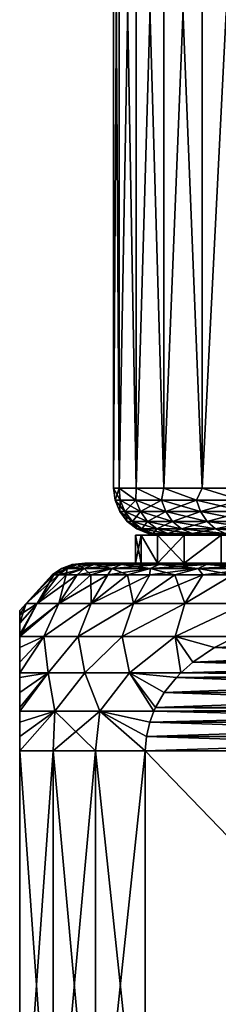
# Model space of a CAD drawing. Header units: metres. Extents: x -109 to 109, y -144 to 54.
# Tile 50 of 150: x -91.5 to -87.26, y 11.59 to 32.59. Entities that reach past the tile are written whole.
import ezdxf

# ---------------------------------------------------------------- set-up
doc = ezdxf.new("R2010")
doc.units = ezdxf.units.M
doc.layers.add('solid_20062313_XXX', color=7, linetype='CONTINUOUS')

msp = doc.modelspace()

# ---------------------------------------------------------------- linework, layer by layer
at = {"layer": 'solid_20062313_XXX'}
for points in [[(-89.378899, 42.900002, -1.770261), (-89.5, 22.6), (-89.5, 42.900002)], [(-89.378914, 22.6, 1.77017), (-89.5, 42.900002), (-89.5, 22.6)], [(-89.378899, 42.900002, 1.770261), (-89.5, 42.900002), (-89.378914, 22.6, 1.77017)], [(-89.378899, 42.900002, -1.770261), (-89.378914, 22.6, -1.77017), (-89.5, 22.6)], [(-89.017914, 42.900002, -3.507344), (-89.017921, 22.6, -3.507366), (-89.378914, 22.6, -1.77017)], [(-89.378899, 42.900002, -1.770261), (-89.017914, 42.900002, -3.507344), (-89.378914, 22.6, -1.77017)], [(-89.378899, 42.900002, 1.770261), (-89.378914, 22.6, 1.77017), (-89.017921, 22.6, 3.507366)], [(-89.017914, 42.900002, 3.507344), (-89.378899, 42.900002, 1.770261), (-89.017921, 22.6, 3.507366)], [(-88.423782, 42.900002, -5.17912), (-88.423744, 22.6, -5.179226), (-89.017921, 22.6, -3.507366)], [(-89.017914, 42.900002, -3.507344), (-88.423782, 42.900002, -5.17912), (-89.017921, 22.6, -3.507366)], [(-89.017914, 42.900002, 3.507344), (-89.017921, 22.6, 3.507366), (-88.423744, 22.6, 5.179226)], [(-88.423782, 42.900002, 5.17912), (-89.017914, 42.900002, 3.507344), (-88.423744, 22.6, 5.179226)], [(-88.423782, 42.900002, -5.17912), (-87.60743, 42.900002, -6.754625), (-88.423744, 22.6, -5.179226)], [(-88.423782, 42.900002, 5.17912), (-88.423744, 22.6, 5.179226), (-87.607445, 22.6, 6.754608)], [(-87.60743, 42.900002, 6.754625), (-88.423782, 42.900002, 5.17912), (-87.607445, 22.6, 6.754608)], [(-87.60743, 42.900002, -6.754625), (-87.607445, 22.6, -6.754608), (-88.423744, 22.6, -5.179226)], [(-86.584183, 42.900002, -8.204206), (-86.584236, 22.6, -8.204159), (-87.607445, 22.6, -6.754608)], [(-87.60743, 42.900002, -6.754625), (-86.584183, 42.900002, -8.204206), (-87.607445, 22.6, -6.754608)], [(-87.60743, 42.900002, 6.754625), (-87.607445, 22.6, 6.754608), (-86.584236, 22.6, 8.204159)], [(-86.584183, 42.900002, 8.204206), (-87.60743, 42.900002, 6.754625), (-86.584236, 22.6, 8.204159)], [(-89.465927, 22.341181), (-89.5, 22.6), (-89.378914, 22.6, -1.77017)], [(-89.355003, 22.341181, 1.692393), (-89.378914, 22.6, 1.77017), (-89.5, 22.6)], [(-89.465927, 22.341181), (-89.355003, 22.341181, 1.692393), (-89.5, 22.6)], [(-89.355003, 22.341181, -1.692393), (-89.465927, 22.341181), (-89.378914, 22.6, -1.77017)], [(-89.024124, 22.341181, -3.355829), (-89.378914, 22.6, -1.77017), (-89.017921, 22.6, -3.507366)], [(-89.024124, 22.341181, -3.355829), (-89.355003, 22.341181, -1.692393), (-89.378914, 22.6, -1.77017)], [(-89.024124, 22.341181, 3.355829), (-89.017921, 22.6, 3.507366), (-89.378914, 22.6, 1.77017)], [(-89.355003, 22.341181, 1.692393), (-89.024124, 22.341181, 3.355829), (-89.378914, 22.6, 1.77017)], [(-88.478951, 22.341181, -4.961845), (-89.024124, 22.341181, -3.355829), (-89.017921, 22.6, -3.507366)], [(-89.024124, 22.341181, 3.355829), (-88.478951, 22.341181, 4.961845), (-89.017921, 22.6, 3.507366)], [(-88.478951, 22.341181, -4.961845), (-89.017921, 22.6, -3.507366), (-88.423744, 22.6, -5.179226)], [(-88.478951, 22.341181, 4.961845), (-88.423744, 22.6, 5.179226), (-89.017921, 22.6, 3.507366)], [(-87.728821, 22.341181, -6.482963), (-88.478951, 22.341181, -4.961845), (-88.423744, 22.6, -5.179226)], [(-88.478951, 22.341181, 4.961845), (-87.728821, 22.341181, 6.482963), (-88.423744, 22.6, 5.179226)], [(-87.728821, 22.341181, -6.482963), (-88.423744, 22.6, -5.179226), (-87.607445, 22.6, -6.754608)], [(-87.728821, 22.341181, 6.482963), (-87.607445, 22.6, 6.754608), (-88.423744, 22.6, 5.179226)], [(-86.78656, 22.341181, -7.893156), (-87.728821, 22.341181, -6.482963), (-87.607445, 22.6, -6.754608)], [(-87.728821, 22.341181, 6.482963), (-86.78656, 22.341181, 7.893156), (-87.607445, 22.6, 6.754608)], [(-86.78656, 22.341181, -7.893156), (-87.607445, 22.6, -6.754608), (-86.584236, 22.6, -8.204159)], [(-86.78656, 22.341181, 7.893156), (-86.584236, 22.6, 8.204159), (-87.607445, 22.6, 6.754608)], [(-89.255821, 22.099773, 1.679336), (-89.355003, 22.341181, 1.692393), (-89.465927, 22.341181)], [(-89.255821, 22.099773, 1.679336), (-89.465927, 22.341181), (-89.365898, 22.099773, 0)], [(-89.355003, 22.341181, -1.692393), (-89.365898, 22.099773, 0), (-89.465927, 22.341181)], [(-89.255821, 22.099773, -1.679336), (-89.365898, 22.099773, 0), (-89.355003, 22.341181, -1.692393)], [(-88.927498, 22.099773, 3.329938), (-89.024124, 22.341181, 3.355829), (-89.355003, 22.341181, 1.692393)], [(-89.255821, 22.099773, 1.679336), (-88.927498, 22.099773, 3.329938), (-89.355003, 22.341181, 1.692393)], [(-89.255821, 22.099773, -1.679336), (-89.355003, 22.341181, -1.692393), (-89.024124, 22.341181, -3.355829)], [(-88.927498, 22.099773, -3.329938), (-89.255821, 22.099773, -1.679336), (-89.024124, 22.341181, -3.355829)], [(-88.386536, 22.099773, 4.923564), (-88.478951, 22.341181, 4.961845), (-89.024124, 22.341181, 3.355829)], [(-88.927498, 22.099773, 3.329938), (-88.386536, 22.099773, 4.923564), (-89.024124, 22.341181, 3.355829)], [(-88.927498, 22.099773, -3.329938), (-89.024124, 22.341181, -3.355829), (-88.478951, 22.341181, -4.961845)], [(-88.386536, 22.099773, -4.923564), (-88.927498, 22.099773, -3.329938), (-88.478951, 22.341181, -4.961845)], [(-87.642189, 22.099773, 6.432947), (-87.728821, 22.341181, 6.482963), (-88.478951, 22.341181, 4.961845)], [(-88.386536, 22.099773, 4.923564), (-87.642189, 22.099773, 6.432947), (-88.478951, 22.341181, 4.961845)], [(-88.386536, 22.099773, -4.923564), (-88.478951, 22.341181, -4.961845), (-87.728821, 22.341181, -6.482963)], [(-87.642189, 22.099773, -6.432947), (-88.386536, 22.099773, -4.923564), (-87.728821, 22.341181, -6.482963)], [(-86.707199, 22.099773, 7.83226), (-86.78656, 22.341181, 7.893156), (-87.728821, 22.341181, 6.482963)], [(-87.642189, 22.099773, 6.432947), (-86.707199, 22.099773, 7.83226), (-87.728821, 22.341181, 6.482963)], [(-87.642189, 22.099773, -6.432947), (-87.728821, 22.341181, -6.482963), (-86.78656, 22.341181, -7.893156)], [(-86.707199, 22.099773, -7.83226), (-87.642189, 22.099773, -6.432947), (-86.78656, 22.341181, -7.893156)], [(-89.09803, 21.892523, 1.658562), (-89.255821, 22.099773, 1.679336), (-89.365898, 22.099773, 0)], [(-89.09803, 21.892523, 1.658562), (-89.365898, 22.099773, 0), (-89.206734, 21.892523, 0)], [(-89.255821, 22.099773, -1.679336), (-89.206734, 21.892523, 0), (-89.365898, 22.099773, 0)], [(-88.773766, 21.892523, 3.288745), (-88.927498, 22.099773, 3.329938), (-89.255821, 22.099773, 1.679336)], [(-89.09803, 21.892523, 1.658562), (-88.773766, 21.892523, 3.288745), (-89.255821, 22.099773, 1.679336)], [(-89.09803, 21.892523, -1.658562), (-89.206734, 21.892523, 0), (-89.255821, 22.099773, -1.679336)], [(-89.09803, 21.892523, -1.658562), (-89.255821, 22.099773, -1.679336), (-88.927498, 22.099773, -3.329938)], [(-88.773766, 21.892523, -3.288745), (-89.09803, 21.892523, -1.658562), (-88.927498, 22.099773, -3.329938)], [(-88.239494, 21.892523, 4.862658), (-88.386536, 22.099773, 4.923564), (-88.927498, 22.099773, 3.329938)], [(-88.773766, 21.892523, 3.288745), (-88.239494, 21.892523, 4.862658), (-88.927498, 22.099773, 3.329938)], [(-88.773766, 21.892523, -3.288745), (-88.927498, 22.099773, -3.329938), (-88.386536, 22.099773, -4.923564)], [(-88.239494, 21.892523, -4.862658), (-88.773766, 21.892523, -3.288745), (-88.386536, 22.099773, -4.923564)], [(-87.504356, 21.892523, 6.353368), (-87.642189, 22.099773, 6.432947), (-88.386536, 22.099773, 4.923564)], [(-88.239494, 21.892523, 4.862658), (-87.504356, 21.892523, 6.353368), (-88.386536, 22.099773, 4.923564)], [(-88.239494, 21.892523, -4.862658), (-88.386536, 22.099773, -4.923564), (-87.642189, 22.099773, -6.432947)], [(-87.504356, 21.892523, -6.353368), (-88.239494, 21.892523, -4.862658), (-87.642189, 22.099773, -6.432947)], [(-86.580933, 21.892523, 7.735371), (-86.707199, 22.099773, 7.83226), (-87.642189, 22.099773, 6.432947)], [(-87.504356, 21.892523, 6.353368), (-86.580933, 21.892523, 7.735371), (-87.642189, 22.099773, 6.432947)], [(-87.504356, 21.892523, -6.353368), (-87.642189, 22.099773, -6.432947), (-86.707199, 22.099773, -7.83226)], [(-86.580933, 21.892523, -7.735371), (-87.504356, 21.892523, -6.353368), (-86.707199, 22.099773, -7.83226)], [(-88.892387, 21.733582, 1.631489), (-89.09803, 21.892523, 1.658562), (-89.206734, 21.892523, 0)], [(-88.892387, 21.733582, 1.631489), (-89.206734, 21.892523, 0), (-88.999321, 21.733582, 0)], [(-89.09803, 21.892523, -1.658562), (-88.999321, 21.733582, 0), (-89.206734, 21.892523, 0)], [(-88.573418, 21.733582, 3.235062), (-88.773766, 21.892523, 3.288745), (-89.09803, 21.892523, 1.658562)], [(-88.892387, 21.733582, 1.631489), (-88.573418, 21.733582, 3.235062), (-89.09803, 21.892523, 1.658562)], [(-88.892387, 21.733582, -1.631489), (-88.999321, 21.733582, 0), (-89.09803, 21.892523, -1.658562)], [(-88.892387, 21.733582, -1.631489), (-89.09803, 21.892523, -1.658562), (-88.773766, 21.892523, -3.288745)], [(-88.573418, 21.733582, -3.235062), (-88.892387, 21.733582, -1.631489), (-88.773766, 21.892523, -3.288745)], [(-88.047867, 21.733582, 4.783283), (-88.239494, 21.892523, 4.862658), (-88.773766, 21.892523, 3.288745)], [(-88.573418, 21.733582, 3.235062), (-88.047867, 21.733582, 4.783283), (-88.773766, 21.892523, 3.288745)], [(-88.573418, 21.733582, -3.235062), (-88.773766, 21.892523, -3.288745), (-88.239494, 21.892523, -4.862658)], [(-88.047867, 21.733582, -4.783283), (-88.573418, 21.733582, -3.235062), (-88.239494, 21.892523, -4.862658)], [(-87.32473, 21.733582, 6.24966), (-87.504356, 21.892523, 6.353368), (-88.239494, 21.892523, 4.862658)], [(-88.047867, 21.733582, 4.783283), (-87.32473, 21.733582, 6.24966), (-88.239494, 21.892523, 4.862658)], [(-88.047867, 21.733582, -4.783283), (-88.239494, 21.892523, -4.862658), (-87.504356, 21.892523, -6.353368)], [(-87.32473, 21.733582, -6.24966), (-88.047867, 21.733582, -4.783283), (-87.504356, 21.892523, -6.353368)], [(-86.416374, 21.733582, 7.609104), (-86.580933, 21.892523, 7.735371), (-87.504356, 21.892523, 6.353368)], [(-87.32473, 21.733582, 6.24966), (-86.416374, 21.733582, 7.609104), (-87.504356, 21.892523, 6.353368)], [(-87.32473, 21.733582, -6.24966), (-87.504356, 21.892523, -6.353368), (-86.580933, 21.892523, -7.735371)], [(-86.416374, 21.733582, -7.609104), (-87.32473, 21.733582, -6.24966), (-86.580933, 21.892523, -7.735371)], [(-88.999321, 21.733582, 0), (-88.757805, 21.633804), (-88.652939, 21.633804, 1.599965)], [(-88.892387, 21.733582, -1.631489), (-88.757805, 21.633804), (-88.999321, 21.733582, 0)], [(-88.892387, 21.733582, 1.631489), (-88.999321, 21.733582, 0), (-88.652939, 21.633804, 1.599965)], [(-88.892387, 21.733582, -1.631489), (-88.652939, 21.633804, -1.599965), (-88.757805, 21.633804)], [(-88.892387, 21.733582, 1.631489), (-88.652939, 21.633804, 1.599965), (-88.340134, 21.633804, 3.172554)], [(-88.892387, 21.733582, 1.631489), (-88.340134, 21.633804, 3.172554), (-88.573418, 21.733582, 3.235062)], [(-88.573418, 21.733582, -3.235062), (-88.652939, 21.633804, -1.599965), (-88.892387, 21.733582, -1.631489)], [(-88.573418, 21.733582, -3.235062), (-88.340134, 21.633804, -3.172554), (-88.652939, 21.633804, -1.599965)], [(-88.573418, 21.733582, 3.235062), (-88.340134, 21.633804, 3.172554), (-87.824738, 21.633804, 4.69086)], [(-88.573418, 21.733582, 3.235062), (-87.824738, 21.633804, 4.69086), (-88.047867, 21.733582, 4.783283)], [(-88.047867, 21.733582, -4.783283), (-88.340134, 21.633804, -3.172554), (-88.573418, 21.733582, -3.235062)], [(-88.047867, 21.733582, -4.783283), (-87.824738, 21.633804, -4.69086), (-88.340134, 21.633804, -3.172554)], [(-88.047867, 21.733582, 4.783283), (-87.824738, 21.633804, 4.69086), (-87.11557, 21.633804, 6.128904)], [(-88.047867, 21.733582, 4.783283), (-87.11557, 21.633804, 6.128904), (-87.32473, 21.733582, 6.24966)], [(-87.32473, 21.733582, -6.24966), (-87.824738, 21.633804, -4.69086), (-88.047867, 21.733582, -4.783283)], [(-87.32473, 21.733582, -6.24966), (-87.11557, 21.633804, -6.128904), (-87.824738, 21.633804, -4.69086)], [(-87.32473, 21.733582, 6.24966), (-87.11557, 21.633804, 6.128904), (-86.22477, 21.633804, 7.46208)], [(-87.32473, 21.733582, 6.24966), (-86.22477, 21.633804, 7.46208), (-86.416374, 21.733582, 7.609104)], [(-86.416374, 21.733582, -7.609104), (-87.11557, 21.633804, -6.128904), (-87.32473, 21.733582, -6.24966)], [(-89.028976, 21.6), (-88.5, 21.6), (-88.469856, 21.6, -0.85033)], [(-88.912247, 21.6, 1.706205), (-88.5, 21.6), (-89.028976, 21.6)], [(-89.028976, 21.6), (-88.469856, 21.6, -0.85033), (-88.37899, 21.6, -1.699852)], [(-88.912247, 21.6, -1.706205), (-89.028976, 21.6), (-88.37899, 21.6, -1.699852)], [(-89.028976, 21), (-89.028976, 21.6), (-88.912247, 21.6, -1.706205)], [(-88.912262, 21, 1.706121), (-88.912247, 21.6, 1.706205), (-89.028976, 21.6)], [(-88.912262, 21, 1.706121), (-89.028976, 21.6), (-89.028976, 21)], [(-88.912262, 21, -1.706121), (-89.028976, 21), (-88.912247, 21.6, -1.706205)], [(-88.564362, 21, -3.380265), (-88.912262, 21, -1.706121), (-88.912247, 21.6, -1.706205)], [(-88.912262, 21, 1.706121), (-88.564362, 21, 3.380265), (-88.912247, 21.6, 1.706205)], [(-88.912247, 21.6, 1.706205), (-88.227432, 21.6, 2.543005), (-88.37899, 21.6, 1.699852)], [(-88.912247, 21.6, 1.706205), (-88.564346, 21.6, 3.380302), (-88.227432, 21.6, 2.543005)], [(-88.912247, 21.6, 1.706205), (-88.37899, 21.6, 1.699852), (-88.469856, 21.6, 0.85033)], [(-88.912247, 21.6, 1.706205), (-88.469856, 21.6, 0.85033), (-88.5, 21.6)], [(-88.912247, 21.6, -1.706205), (-88.37899, 21.6, -1.699852), (-88.227432, 21.6, -2.543005)], [(-88.912247, 21.6, -1.706205), (-88.227432, 21.6, -2.543005), (-88.015884, 21.6, -3.374008)], [(-88.564346, 21.6, -3.380302), (-88.912247, 21.6, -1.706205), (-88.015884, 21.6, -3.374008)], [(-88.564362, 21, -3.380265), (-88.912247, 21.6, -1.706205), (-88.564346, 21.6, -3.380302)], [(-88.564362, 21, 3.380265), (-88.564346, 21.6, 3.380302), (-88.912247, 21.6, 1.706205)], [(-88.757805, 21.633804), (-88.5, 21.6), (-88.469856, 21.6, 0.85033)], [(-88.652939, 21.633804, 1.599965), (-88.757805, 21.633804), (-88.469856, 21.6, 0.85033)], [(-88.652939, 21.633804, -1.599965), (-88.5, 21.6), (-88.757805, 21.633804)], [(-88.652939, 21.633804, 1.599965), (-88.37899, 21.6, 1.699852), (-88.227432, 21.6, 2.543005)], [(-88.340134, 21.633804, 3.172554), (-88.652939, 21.633804, 1.599965), (-88.227432, 21.6, 2.543005)], [(-88.652939, 21.633804, 1.599965), (-88.469856, 21.6, 0.85033), (-88.37899, 21.6, 1.699852)], [(-88.652939, 21.633804, -1.599965), (-88.469856, 21.6, -0.85033), (-88.5, 21.6)], [(-88.652939, 21.633804, -1.599965), (-88.37899, 21.6, -1.699852), (-88.469856, 21.6, -0.85033)], [(-88.652939, 21.633804, -1.599965), (-88.340134, 21.633804, -3.172554), (-88.37899, 21.6, -1.699852)], [(-88.564362, 21, -3.380265), (-88.564346, 21.6, -3.380302), (-87.991791, 21.6, -4.99138)], [(-87.991753, 21, -4.991468), (-88.564362, 21, -3.380265), (-87.991791, 21.6, -4.99138)], [(-88.564362, 21, 3.380265), (-87.991753, 21, 4.991468), (-88.564346, 21.6, 3.380302)], [(-88.564346, 21.6, 3.380302), (-87.745659, 21.6, 4.187488), (-88.015884, 21.6, 3.374008)], [(-88.564346, 21.6, 3.380302), (-87.991791, 21.6, 4.99138), (-87.745659, 21.6, 4.187488)], [(-88.564346, 21.6, 3.380302), (-88.015884, 21.6, 3.374008), (-88.227432, 21.6, 2.543005)], [(-88.564346, 21.6, -3.380302), (-88.015884, 21.6, -3.374008), (-87.745659, 21.6, -4.187488)], [(-88.564346, 21.6, -3.380302), (-87.745659, 21.6, -4.187488), (-87.418259, 21.6, -4.979106)], [(-87.991791, 21.6, -4.99138), (-88.564346, 21.6, -3.380302), (-87.418259, 21.6, -4.979106)], [(-87.991753, 21, 4.991468), (-87.991791, 21.6, 4.99138), (-88.564346, 21.6, 3.380302)], [(-88.340134, 21.633804, -3.172554), (-88.227432, 21.6, -2.543005), (-88.37899, 21.6, -1.699852)], [(-88.340134, 21.633804, 3.172554), (-88.015884, 21.6, 3.374008), (-87.745659, 21.6, 4.187488)], [(-87.824738, 21.633804, 4.69086), (-88.340134, 21.633804, 3.172554), (-87.745659, 21.6, 4.187488)], [(-88.340134, 21.633804, 3.172554), (-88.227432, 21.6, 2.543005), (-88.015884, 21.6, 3.374008)], [(-88.340134, 21.633804, -3.172554), (-88.015884, 21.6, -3.374008), (-88.227432, 21.6, -2.543005)], [(-88.340134, 21.633804, -3.172554), (-87.824738, 21.633804, -4.69086), (-88.015884, 21.6, -3.374008)], [(-87.824738, 21.633804, -4.69086), (-87.745659, 21.6, -4.187488), (-88.015884, 21.6, -3.374008)], [(-87.991791, 21.6, 4.99138), (-87.035194, 21.6, 5.745394), (-87.418259, 21.6, 4.979106)], [(-87.991791, 21.6, 4.99138), (-87.205078, 21.6, 6.509737), (-87.035194, 21.6, 5.745394)], [(-87.991791, 21.6, 4.99138), (-87.418259, 21.6, 4.979106), (-87.745659, 21.6, 4.187488)], [(-87.991791, 21.6, -4.99138), (-87.418259, 21.6, -4.979106), (-87.035194, 21.6, -5.745394)], [(-87.991791, 21.6, -4.99138), (-87.035194, 21.6, -5.745394), (-86.598206, 21.6, -6.482759)], [(-87.205078, 21.6, -6.509737), (-87.991791, 21.6, -4.99138), (-86.598206, 21.6, -6.482759)], [(-87.991753, 21, -4.991468), (-87.991791, 21.6, -4.99138), (-87.205078, 21.6, -6.509737)], [(-87.991753, 21, 4.991468), (-87.205078, 21.6, 6.509737), (-87.991791, 21.6, 4.99138)], [(-87.204987, 21, -6.50989), (-87.991753, 21, -4.991468), (-87.205078, 21.6, -6.509737)], [(-87.991753, 21, 4.991468), (-87.204987, 21, 6.50989), (-87.205078, 21.6, 6.509737)], [(-87.824738, 21.633804, 4.69086), (-87.418259, 21.6, 4.979106), (-87.035194, 21.6, 5.745394)], [(-87.11557, 21.633804, 6.128904), (-87.824738, 21.633804, 4.69086), (-87.035194, 21.6, 5.745394)], [(-87.824738, 21.633804, 4.69086), (-87.745659, 21.6, 4.187488), (-87.418259, 21.6, 4.979106)], [(-87.824738, 21.633804, -4.69086), (-87.418259, 21.6, -4.979106), (-87.745659, 21.6, -4.187488)], [(-87.824738, 21.633804, -4.69086), (-87.11557, 21.633804, -6.128904), (-87.418259, 21.6, -4.979106)], [(-87.11557, 21.633804, -6.128904), (-87.035194, 21.6, -5.745394), (-87.418259, 21.6, -4.979106)], [(-90.488655, 20.88604, -1.841641), (-90.773834, 20.75, -0.976357), (-90.80719, 20.75)], [(-90.60936, 20.88604), (-90.80719, 20.75), (-90.773834, 20.75, 0.976357)], [(-90.60936, 20.88604), (-90.488655, 20.88604, -1.841641), (-90.80719, 20.75)], [(-90.488655, 20.88604, -1.841641), (-90.673935, 20.75, -1.948162), (-90.773834, 20.75, -0.976357)], [(-90.488655, 20.88604, 1.841641), (-90.773834, 20.75, 0.976357), (-90.673935, 20.75, 1.948162)], [(-90.488655, 20.88604, 1.841641), (-90.60936, 20.88604), (-90.773834, 20.75, 0.976357)], [(-90.128593, 20.88604, -3.651771), (-90.507942, 20.75, -2.910884), (-90.673935, 20.75, -1.948162)], [(-90.488655, 20.88604, -1.841641), (-90.128593, 20.88604, -3.651771), (-90.673935, 20.75, -1.948162)], [(-90.488655, 20.88604, 1.841641), (-90.673935, 20.75, 1.948162), (-90.507942, 20.75, 2.910884)], [(-90.265556, 20.971121, -1.81227), (-90.488655, 20.88604, -1.841641), (-90.60936, 20.88604)], [(-90.384338, 20.971121), (-90.60936, 20.88604), (-90.488655, 20.88604, 1.841641)], [(-90.384338, 20.971121), (-90.265556, 20.971121, -1.81227), (-90.60936, 20.88604)], [(-90.128593, 20.88604, -3.651771), (-90.276642, 20.75, -3.860034), (-90.507942, 20.75, -2.910884)], [(-90.128593, 20.88604, 3.651771), (-90.507942, 20.75, 2.910884), (-90.276642, 20.75, 3.860034)], [(-90.128593, 20.88604, 3.651771), (-90.488655, 20.88604, 1.841641), (-90.507942, 20.75, 2.910884)], [(-89.91124, 20.971121, -3.593531), (-90.128593, 20.88604, -3.651771), (-90.488655, 20.88604, -1.841641)], [(-90.265556, 20.971121, -1.81227), (-89.91124, 20.971121, -3.593531), (-90.488655, 20.88604, -1.841641)], [(-90.265556, 20.971121, 1.81227), (-90.488655, 20.88604, 1.841641), (-90.128593, 20.88604, 3.651771)], [(-90.265556, 20.971121, 1.81227), (-90.384338, 20.971121), (-90.488655, 20.88604, 1.841641)], [(-90.384338, 20.971121), (-90.113922, 21, 0.931368), (-90.113922, 21, -0.931368)], [(-90.265556, 20.971121, 1.81227), (-90.113922, 21, 0.931368), (-90.384338, 20.971121)], [(-90.384338, 20.971121), (-90.113922, 21, -0.931368), (-90.265556, 20.971121, -1.81227)], [(-89.535347, 20.88604, -5.399418), (-89.981102, 20.75, -4.791186), (-90.276642, 20.75, -3.860034)], [(-90.128593, 20.88604, -3.651771), (-89.535347, 20.88604, -5.399418), (-90.276642, 20.75, -3.860034)], [(-90.128593, 20.88604, 3.651771), (-90.276642, 20.75, 3.860034), (-89.981102, 20.75, 4.791186)], [(-90.265556, 20.971121, 1.81227), (-89.860229, 21, 2.776813), (-90.113922, 21, 0.931368)], [(-89.91124, 20.971121, 3.593531), (-89.860229, 21, 2.776813), (-90.265556, 20.971121, 1.81227)], [(-90.265556, 20.971121, -1.81227), (-90.113922, 21, -0.931368), (-89.860229, 21, -2.776813)], [(-90.265556, 20.971121, -1.81227), (-89.860229, 21, -2.776813), (-89.91124, 20.971121, -3.593531)], [(-89.91124, 20.971121, 3.593531), (-90.265556, 20.971121, 1.81227), (-90.128593, 20.88604, 3.651771)], [(-89.327454, 20.971121, -5.313306), (-89.535347, 20.88604, -5.399418), (-90.128593, 20.88604, -3.651771)], [(-89.91124, 20.971121, -3.593531), (-89.327454, 20.971121, -5.313306), (-90.128593, 20.88604, -3.651771)], [(-89.91124, 20.971121, 3.593531), (-90.128593, 20.88604, 3.651771), (-89.535347, 20.88604, 5.399418)], [(-89.535347, 20.88604, 5.399418), (-90.128593, 20.88604, 3.651771), (-89.981102, 20.75, 4.791186)], [(-90.113922, 21, -0.931368), (-90.113922, 21, 0.931368), (-89.860229, 21, 2.776813)], [(-89.860229, 21, -2.776813), (-90.113922, 21, -0.931368), (-89.860229, 21, 2.776813)], [(-89.535347, 20.88604, -5.399418), (-89.622719, 20.75, -5.7), (-89.981102, 20.75, -4.791186)], [(-89.535347, 20.88604, 5.399418), (-89.981102, 20.75, 4.791186), (-89.622719, 20.75, 5.7)], [(-89.91124, 20.971121, 3.593531), (-89.357506, 21, 4.570678), (-89.860229, 21, 2.776813)], [(-89.327454, 20.971121, 5.313306), (-89.357506, 21, 4.570678), (-89.91124, 20.971121, 3.593531)], [(-89.91124, 20.971121, -3.593531), (-89.860229, 21, -2.776813), (-89.357506, 21, -4.570678)], [(-89.91124, 20.971121, -3.593531), (-89.357506, 21, -4.570678), (-89.327454, 20.971121, -5.313306)], [(-89.327454, 20.971121, 5.313306), (-89.91124, 20.971121, 3.593531), (-89.535347, 20.88604, 5.399418)], [(-89.860229, 21, -2.776813), (-89.860229, 21, 2.776813), (-89.357506, 21, 4.570678)], [(-89.357506, 21, -4.570678), (-89.860229, 21, -2.776813), (-89.357506, 21, 4.570678)], [(-88.719063, 20.88604, -7.05468), (-89.20314, 20.75, -6.582238), (-89.622719, 20.75, -5.7)], [(-89.535347, 20.88604, -5.399418), (-88.719063, 20.88604, -7.05468), (-89.622719, 20.75, -5.7)], [(-89.535347, 20.88604, 5.399418), (-89.622719, 20.75, 5.7), (-89.20314, 20.75, 6.582238)], [(-88.524193, 20.971121, -6.94217), (-88.719063, 20.88604, -7.05468), (-89.535347, 20.88604, -5.399418)], [(-89.327454, 20.971121, -5.313306), (-88.524193, 20.971121, -6.94217), (-89.535347, 20.88604, -5.399418)], [(-89.327454, 20.971121, 5.313306), (-89.535347, 20.88604, 5.399418), (-88.719063, 20.88604, 7.05468)], [(-88.719063, 20.88604, 7.05468), (-89.535347, 20.88604, 5.399418), (-89.20314, 20.75, 6.582238)], [(-89.357506, 21, -4.570678), (-89.028976, 21), (-88.912262, 21, -1.706121)], [(-89.357506, 21, -4.570678), (-88.615158, 21, 6.279277), (-89.028976, 21)], [(-88.615158, 21, -6.279277), (-89.357506, 21, -4.570678), (-88.912262, 21, -1.706121)], [(-89.357506, 21, -4.570678), (-89.357506, 21, 4.570678), (-88.615158, 21, 6.279277)], [(-89.327454, 20.971121, 5.313306), (-88.615158, 21, 6.279277), (-89.357506, 21, 4.570678)], [(-89.327454, 20.971121, -5.313306), (-89.357506, 21, -4.570678), (-88.615158, 21, -6.279277)], [(-88.524193, 20.971121, 6.94217), (-88.615158, 21, 6.279277), (-89.327454, 20.971121, 5.313306)], [(-89.327454, 20.971121, -5.313306), (-88.615158, 21, -6.279277), (-88.524193, 20.971121, -6.94217)], [(-88.524193, 20.971121, 6.94217), (-89.327454, 20.971121, 5.313306), (-88.719063, 20.88604, 7.05468)], [(-88.719063, 20.88604, -7.05468), (-88.724342, 20.75, -7.433786), (-89.20314, 20.75, -6.582238)], [(-88.719063, 20.88604, 7.05468), (-89.20314, 20.75, 6.582238), (-88.724342, 20.75, 7.433786)], [(-88.615158, 21, 6.279277), (-88.912262, 21, 1.706121), (-89.028976, 21)], [(-88.615158, 21, -6.279277), (-88.912262, 21, -1.706121), (-88.564362, 21, -3.380265)], [(-88.615158, 21, 6.279277), (-88.564362, 21, 3.380265), (-88.912262, 21, 1.706121)], [(-87.69371, 20.88604, -8.589234), (-88.188545, 20.75, -8.250674), (-88.724342, 20.75, -7.433786)], [(-88.719063, 20.88604, -7.05468), (-87.69371, 20.88604, -8.589234), (-88.724342, 20.75, -7.433786)], [(-88.719063, 20.88604, 7.05468), (-88.724342, 20.75, 7.433786), (-88.188545, 20.75, 8.250674)], [(-87.51519, 20.971121, -8.45225), (-87.69371, 20.88604, -8.589234), (-88.719063, 20.88604, -7.05468)], [(-88.524193, 20.971121, -6.94217), (-87.51519, 20.971121, -8.45225), (-88.719063, 20.88604, -7.05468)], [(-88.524193, 20.971121, 6.94217), (-88.719063, 20.88604, 7.05468), (-87.69371, 20.88604, 8.589234)], [(-87.69371, 20.88604, 8.589234), (-88.719063, 20.88604, 7.05468), (-88.188545, 20.75, 8.250674)], [(-88.615158, 21, -6.279277), (-88.564362, 21, -3.380265), (-87.991753, 21, -4.991468)], [(-87.647095, 21, -7.870734), (-88.615158, 21, -6.279277), (-87.991753, 21, -4.991468)], [(-88.615158, 21, 6.279277), (-87.647095, 21, 7.870734), (-88.564362, 21, 3.380265)], [(-88.524193, 20.971121, 6.94217), (-87.647095, 21, 7.870734), (-88.615158, 21, 6.279277)], [(-88.524193, 20.971121, -6.94217), (-88.615158, 21, -6.279277), (-87.647095, 21, -7.870734)], [(-87.647095, 21, 7.870734), (-87.991753, 21, 4.991468), (-88.564362, 21, 3.380265)], [(-87.51519, 20.971121, 8.45225), (-87.647095, 21, 7.870734), (-88.524193, 20.971121, 6.94217)], [(-88.524193, 20.971121, -6.94217), (-87.647095, 21, -7.870734), (-87.51519, 20.971121, -8.45225)], [(-87.51519, 20.971121, 8.45225), (-88.524193, 20.971121, 6.94217), (-87.69371, 20.88604, 8.589234)], [(-87.69371, 20.88604, -8.589234), (-87.598251, 20.75, -9.029095), (-88.188545, 20.75, -8.250674)], [(-87.69371, 20.88604, 8.589234), (-88.188545, 20.75, 8.250674), (-87.598251, 20.75, 9.029095)], [(-87.647095, 21, -7.870734), (-87.991753, 21, -4.991468), (-87.204987, 21, -6.50989)], [(-87.647095, 21, 7.870734), (-87.204987, 21, 6.50989), (-87.991753, 21, 4.991468)], [(-86.317711, 20.971121, -9.81771), (-86.476822, 20.88604, -9.976824), (-87.69371, 20.88604, -8.589234)], [(-87.51519, 20.971121, -8.45225), (-86.317711, 20.971121, -9.81771), (-87.69371, 20.88604, -8.589234)], [(-87.51519, 20.971121, 8.45225), (-87.69371, 20.88604, 8.589234), (-86.476822, 20.88604, 9.976824)], [(-87.69371, 20.88604, -8.589234), (-86.476822, 20.88604, -9.976824), (-87.598251, 20.75, -9.029095)], [(-87.69371, 20.88604, 8.589234), (-87.598251, 20.75, 9.029095), (-86.956207, 20.75, 9.765417)], [(-86.476822, 20.88604, 9.976824), (-87.69371, 20.88604, 8.589234), (-86.956207, 20.75, 9.765417)], [(-86.471336, 21, -9.315516), (-87.647095, 21, -7.870734), (-87.204987, 21, -6.50989)], [(-87.647095, 21, 7.870734), (-86.471336, 21, 9.315516), (-87.204987, 21, 6.50989)], [(-87.51519, 20.971121, 8.45225), (-86.471336, 21, 9.315516), (-87.647095, 21, 7.870734)], [(-87.51519, 20.971121, -8.45225), (-87.647095, 21, -7.870734), (-86.471336, 21, -9.315516)], [(-86.476822, 20.88604, -9.976824), (-86.956207, 20.75, -9.765417), (-87.598251, 20.75, -9.029095)], [(-86.317711, 20.971121, 9.81771), (-86.471336, 21, 9.315516), (-87.51519, 20.971121, 8.45225)], [(-87.51519, 20.971121, -8.45225), (-86.471336, 21, -9.315516), (-86.317711, 20.971121, -9.81771)], [(-86.317711, 20.971121, 9.81771), (-87.51519, 20.971121, 8.45225), (-86.476822, 20.88604, 9.976824)], [(-90.673935, 20.75, -1.948162), (-91.128944, 20.137934, -2.79062), (-91.363342, 20.137934, -0.935122)], [(-90.80719, 20.75), (-91.363342, 20.137934, -0.935122), (-91.363342, 20.137934, 0.935122)], [(-90.773834, 20.75, -0.976357), (-90.673935, 20.75, -1.948162), (-91.363342, 20.137934, -0.935122)], [(-90.80719, 20.75), (-90.773834, 20.75, -0.976357), (-91.363342, 20.137934, -0.935122)], [(-90.773834, 20.75, 0.976357), (-91.363342, 20.137934, 0.935122), (-91.128944, 20.137934, 2.79062)], [(-90.773834, 20.75, 0.976357), (-90.80719, 20.75), (-91.363342, 20.137934, 0.935122)], [(-90.276642, 20.75, -3.860034), (-90.663834, 20.137934, -4.602108), (-91.128944, 20.137934, -2.79062)], [(-90.507942, 20.75, -2.910884), (-90.276642, 20.75, -3.860034), (-91.128944, 20.137934, -2.79062)], [(-90.673935, 20.75, -1.948162), (-90.507942, 20.75, -2.910884), (-91.128944, 20.137934, -2.79062)], [(-90.507942, 20.75, 2.910884), (-91.128944, 20.137934, 2.79062), (-90.663834, 20.137934, 4.602108)], [(-90.673935, 20.75, 1.948162), (-90.773834, 20.75, 0.976357), (-91.128944, 20.137934, 2.79062)], [(-90.507942, 20.75, 2.910884), (-90.673935, 20.75, 1.948162), (-91.128944, 20.137934, 2.79062)], [(-89.622719, 20.75, -5.7), (-89.975349, 20.137934, -6.341017), (-90.663834, 20.137934, -4.602108)], [(-89.981102, 20.75, -4.791186), (-89.622719, 20.75, -5.7), (-90.663834, 20.137934, -4.602108)], [(-90.276642, 20.75, -3.860034), (-89.981102, 20.75, -4.791186), (-90.663834, 20.137934, -4.602108)], [(-89.981102, 20.75, 4.791186), (-90.663834, 20.137934, 4.602108), (-89.975349, 20.137934, 6.341017)], [(-90.276642, 20.75, 3.860034), (-90.507942, 20.75, 2.910884), (-90.663834, 20.137934, 4.602108)], [(-89.981102, 20.75, 4.791186), (-90.276642, 20.75, 3.860034), (-90.663834, 20.137934, 4.602108)], [(-89.622719, 20.75, 5.7), (-89.981102, 20.75, 4.791186), (-89.975349, 20.137934, 6.341017)], [(-88.724342, 20.75, -7.433786), (-89.074348, 20.137934, -7.979926), (-89.975349, 20.137934, -6.341017)], [(-89.20314, 20.75, -6.582238), (-88.724342, 20.75, -7.433786), (-89.975349, 20.137934, -6.341017)], [(-89.622719, 20.75, -5.7), (-89.20314, 20.75, -6.582238), (-89.975349, 20.137934, -6.341017)], [(-89.20314, 20.75, 6.582238), (-89.975349, 20.137934, 6.341017), (-89.074348, 20.137934, 7.979926)], [(-89.20314, 20.75, 6.582238), (-89.622719, 20.75, 5.7), (-89.975349, 20.137934, 6.341017)], [(-88.724342, 20.75, 7.433786), (-89.20314, 20.75, 6.582238), (-89.074348, 20.137934, 7.979926)], [(-87.598251, 20.75, -9.029095), (-87.975052, 20.137934, -9.492986), (-89.074348, 20.137934, -7.979926)], [(-88.188545, 20.75, -8.250674), (-87.598251, 20.75, -9.029095), (-89.074348, 20.137934, -7.979926)], [(-88.724342, 20.75, -7.433786), (-88.188545, 20.75, -8.250674), (-89.074348, 20.137934, -7.979926)], [(-88.188545, 20.75, 8.250674), (-89.074348, 20.137934, 7.979926), (-87.975052, 20.137934, 9.492986)], [(-88.188545, 20.75, 8.250674), (-88.724342, 20.75, 7.433786), (-89.074348, 20.137934, 7.979926)], [(-87.598251, 20.75, 9.029095), (-88.188545, 20.75, 8.250674), (-87.975052, 20.137934, 9.492986)], [(-86.956207, 20.75, -9.765417), (-86.694778, 20.137934, -10.856336), (-87.975052, 20.137934, -9.492986)], [(-87.598251, 20.75, -9.029095), (-86.956207, 20.75, -9.765417), (-87.975052, 20.137934, -9.492986)], [(-86.956207, 20.75, 9.765417), (-87.975052, 20.137934, 9.492986), (-86.694778, 20.137934, 10.856336)], [(-86.956207, 20.75, 9.765417), (-87.598251, 20.75, 9.029095), (-87.975052, 20.137934, 9.492986)], [(-90.663834, 20.137934, 4.602108), (-91.5, 19.437132, 3.332941), (-90.98613, 19.43507, 5.127946)], [(-91.128944, 20.137934, 2.79062), (-91.5, 19.484793, 3.206676), (-91.5, 19.437132, 3.332941)], [(-90.663834, 20.137934, 4.602108), (-91.128944, 20.137934, 2.79062), (-91.5, 19.437132, 3.332941)], [(-91.128944, 20.137934, 2.79062), (-91.5, 19.723076, 2.416315), (-91.5, 19.484793, 3.206676)], [(-91.363342, 20.137934, 0.935122), (-91.5, 19.896561, 1.506636), (-91.5, 19.723076, 2.416315)], [(-91.128944, 20.137934, 2.79062), (-91.363342, 20.137934, 0.935122), (-91.5, 19.723076, 2.416315)], [(-91.363342, 20.137934, 0.935122), (-91.5, 19.988302, 0.512137), (-91.5, 19.896561, 1.506636)], [(-91.363342, 20.137934, -0.935122), (-91.5, 19.988302, -0.512136), (-91.5, 19.988302, 0.512137)], [(-91.363342, 20.137934, 0.935122), (-91.363342, 20.137934, -0.935122), (-91.5, 19.988302, 0.512137)], [(-91.363342, 20.137934, -0.935122), (-91.5, 19.896561, -1.506635), (-91.5, 19.988302, -0.512136)], [(-91.128944, 20.137934, -2.79062), (-91.5, 19.723078, -2.416315), (-91.5, 19.896561, -1.506635)], [(-91.363342, 20.137934, -0.935122), (-91.128944, 20.137934, -2.79062), (-91.5, 19.896561, -1.506635)], [(-91.128944, 20.137934, -2.79062), (-91.5, 19.484793, -3.206676), (-91.5, 19.723078, -2.416315)], [(-90.663834, 20.137934, -4.602108), (-91.5, 19.437132, -3.332941), (-91.5, 19.484793, -3.206676)], [(-91.128944, 20.137934, -2.79062), (-90.663834, 20.137934, -4.602108), (-91.5, 19.484793, -3.206676)], [(-90.663834, 20.137934, -4.602108), (-90.98613, 19.43507, -5.127946), (-91.5, 19.437132, -3.332941)], [(-91.5, 19.896561, -1.506635), (-91.5, 19.896561, 1.506636), (-91.5, 19.988302, 0.512137)], [(-91.5, 19.896561, -1.506635), (-91.5, 19.988302, 0.512137), (-91.5, 19.988302, -0.512136)], [(-89.975349, 20.137934, 6.341017), (-90.98613, 19.43507, 5.127946), (-90.252693, 19.43507, 6.856184)], [(-89.975349, 20.137934, 6.341017), (-90.663834, 20.137934, 4.602108), (-90.98613, 19.43507, 5.127946)], [(-89.975349, 20.137934, -6.341017), (-90.252693, 19.43507, -6.856184), (-90.98613, 19.43507, -5.127946)], [(-90.663834, 20.137934, -4.602108), (-89.975349, 20.137934, -6.341017), (-90.98613, 19.43507, -5.127946)], [(-89.074348, 20.137934, 7.979926), (-90.252693, 19.43507, 6.856184), (-89.31398, 19.43507, 8.482085)], [(-89.074348, 20.137934, 7.979926), (-89.975349, 20.137934, 6.341017), (-90.252693, 19.43507, 6.856184)], [(-89.074348, 20.137934, -7.979926), (-89.31398, 19.43507, -8.482085), (-90.252693, 19.43507, -6.856184)], [(-89.975349, 20.137934, -6.341017), (-89.074348, 20.137934, -7.979926), (-90.252693, 19.43507, -6.856184)], [(-87.975052, 20.137934, 9.492986), (-89.31398, 19.43507, 8.482085), (-88.183998, 19.43507, 9.98138)], [(-87.975052, 20.137934, 9.492986), (-89.074348, 20.137934, 7.979926), (-89.31398, 19.43507, 8.482085)], [(-87.975052, 20.137934, -9.492986), (-88.183998, 19.43507, -9.98138), (-89.31398, 19.43507, -8.482085)], [(-89.074348, 20.137934, -7.979926), (-87.975052, 20.137934, -9.492986), (-89.31398, 19.43507, -8.482085)], [(-86.694778, 20.137934, 10.856336), (-88.183998, 19.43507, 9.98138), (-86.886414, 19.43713, 11.323909)], [(-86.694778, 20.137934, 10.856336), (-87.975052, 20.137934, 9.492986), (-88.183998, 19.43507, 9.98138)], [(-86.694778, 20.137934, -10.856336), (-86.886414, 19.43713, -11.323909), (-88.183998, 19.43507, -9.98138)], [(-87.975052, 20.137934, -9.492986), (-86.694778, 20.137934, -10.856336), (-88.183998, 19.43507, -9.98138)], [(-91.5, 19.723078, -2.416315), (-91.5, 19.723076, 2.416315), (-91.5, 19.896561, 1.506636)], [(-91.5, 19.723078, -2.416315), (-91.5, 19.896561, 1.506636), (-91.5, 19.896561, -1.506635)], [(-91.5, 19.484793, -3.206676), (-91.5, 19.723076, 2.416315), (-91.5, 19.723078, -2.416315)], [(-91.5, 19.484793, -3.206676), (-91.5, 19.484793, 3.206676), (-91.5, 19.723076, 2.416315)], [(-91.5, 19.437132, -3.332941), (-91.5, 19.437132, 3.332941), (-91.5, 19.484793, 3.206676)], [(-91.5, 19.437132, -3.332941), (-91.5, 19.484793, 3.206676), (-91.5, 19.484793, -3.206676)], [(-90.98613, 19.43507, 5.127946), (-91.5, 19.437132, 3.332941), (-91.5, 19.19957, 3.865895)], [(-91.5, 19.19957, -3.865895), (-91.5, 19.19957, 3.865895), (-91.5, 19.437132, 3.332941)], [(-91.5, 19.19957, -3.865895), (-91.5, 19.437132, 3.332941), (-91.5, 19.437132, -3.332941)], [(-91.5, 19.19957, -3.865895), (-91.5, 19.437132, -3.332941), (-90.98613, 19.43507, -5.127946)], [(-90.98613, 19.43507, 5.127946), (-91.5, 18.661558, 4.688949), (-90.894852, 18.662182, 6.306283)], [(-90.98613, 19.43507, 5.127946), (-91.5, 18.886539, 4.394225), (-91.5, 18.661558, 4.688949)], [(-90.98613, 19.43507, 5.127946), (-91.5, 19.19957, 3.865895), (-91.5, 18.886539, 4.394225)], [(-91.5, 18.661558, -4.688949), (-90.98613, 19.43507, -5.127946), (-90.894852, 18.662182, -6.306283)], [(-91.5, 18.886539, -4.394225), (-90.98613, 19.43507, -5.127946), (-91.5, 18.661558, -4.688949)], [(-91.5, 19.19957, -3.865895), (-90.98613, 19.43507, -5.127946), (-91.5, 18.886539, -4.394225)], [(-90.252693, 19.43507, 6.856184), (-90.98613, 19.43507, 5.127946), (-90.894852, 18.662182, 6.306283)], [(-90.894852, 18.662182, -6.306283), (-90.98613, 19.43507, -5.127946), (-90.252693, 19.43507, -6.856184)], [(-90.252693, 19.43507, 6.856184), (-90.894852, 18.662182, 6.306283), (-90.11013, 18.662182, 7.857814)], [(-90.894852, 18.662182, -6.306283), (-90.252693, 19.43507, -6.856184), (-90.11013, 18.662182, -7.857814)], [(-89.31398, 19.43507, 8.482085), (-90.252693, 19.43507, 6.856184), (-90.11013, 18.662182, 7.857814)], [(-90.11013, 18.662182, -7.857814), (-90.252693, 19.43507, -6.856184), (-89.31398, 19.43507, -8.482085)], [(-89.31398, 19.43507, 8.482085), (-90.11013, 18.662182, 7.857814), (-89.158829, 18.662182, 9.313166)], [(-90.11013, 18.662182, -7.857814), (-89.31398, 19.43507, -8.482085), (-89.158829, 18.662182, -9.313166)], [(-88.183998, 19.43507, 9.98138), (-89.31398, 19.43507, 8.482085), (-89.158829, 18.662182, 9.313166)], [(-89.158829, 18.662182, -9.313166), (-89.31398, 19.43507, -8.482085), (-88.183998, 19.43507, -9.98138)], [(-88.183998, 19.43507, 9.98138), (-89.158829, 18.662182, 9.313166), (-88.060745, 18.66156, 10.645907)], [(-89.158829, 18.662182, -9.313166), (-88.183998, 19.43507, -9.98138), (-88.060745, 18.66156, -10.645907)], [(-87.347977, 19.199562, 11.057425), (-86.886414, 19.43713, 11.323909), (-88.183998, 19.43507, 9.98138)], [(-87.347977, 19.199562, -11.057425), (-88.183998, 19.43507, -9.98138), (-86.886414, 19.43713, -11.323909)], [(-88.183998, 19.43507, 9.98138), (-88.060745, 18.66156, 10.645907), (-87.805504, 18.886545, 10.793273)], [(-87.347977, 19.199562, 11.057425), (-88.183998, 19.43507, 9.98138), (-87.805504, 18.886545, 10.793273)], [(-87.805504, 18.886545, -10.793272), (-88.060745, 18.66156, -10.645907), (-88.183998, 19.43507, -9.98138)], [(-87.347977, 19.199562, -11.057425), (-87.805504, 18.886545, -10.793272), (-88.183998, 19.43507, -9.98138)], [(-81.113586, 19.43713, 14.656854), (-86.886414, 19.43713, 11.323909), (-87.347977, 19.199562, 11.057425)], [(-80.652023, 19.19956, 14.923338), (-81.113586, 19.43713, 14.656854), (-87.347977, 19.199562, 11.057425)], [(-80.652023, 19.199562, -14.923337), (-87.347977, 19.199562, -11.057425), (-86.886414, 19.43713, -11.323909)], [(-91.5, 18.886539, -4.394225), (-91.5, 18.886539, 4.394225), (-91.5, 19.19957, 3.865895)], [(-91.5, 19.19957, -3.865895), (-91.5, 18.886539, -4.394225), (-91.5, 19.19957, 3.865895)], [(-80.652023, 19.19956, 14.923338), (-87.347977, 19.199562, 11.057425), (-87.805504, 18.886545, 10.793273)], [(-80.194496, 18.886545, -15.18749), (-87.805504, 18.886545, -10.793272), (-87.347977, 19.199562, -11.057425)], [(-80.194496, 18.886545, 15.18749), (-80.652023, 19.19956, 14.923338), (-87.805504, 18.886545, 10.793273)], [(-80.652023, 19.199562, -14.923337), (-80.194496, 18.886545, -15.18749), (-87.347977, 19.199562, -11.057425)], [(-91.5, 18.661558, -4.688949), (-91.5, 18.661558, 4.688949), (-91.5, 18.886539, 4.394225)], [(-91.5, 18.886539, -4.394225), (-91.5, 18.661558, -4.688949), (-91.5, 18.886539, 4.394225)], [(-80.194496, 18.886545, 15.18749), (-87.805504, 18.886545, 10.793273), (-88.060745, 18.66156, 10.645907)], [(-80.194496, 18.886545, 15.18749), (-88.060745, 18.66156, 10.645907), (-79.939255, 18.66156, 15.334855)], [(-79.939255, 18.66156, -15.334855), (-88.060745, 18.66156, -10.645907), (-87.805504, 18.886545, -10.793272)], [(-80.194496, 18.886545, -15.18749), (-79.939255, 18.66156, -15.334855), (-87.805504, 18.886545, -10.793272)], [(-90.894852, 18.662182, 6.306283), (-91.5, 17.840645, 5.35989), (-90.749298, 17.841494, 7.11902)], [(-90.894852, 18.662182, 6.306283), (-91.5, 17.922701, 5.315924), (-91.5, 17.840645, 5.35989)], [(-90.894852, 18.662182, 6.306283), (-91.5, 18.240314, 5.101305), (-91.5, 17.922701, 5.315924)], [(-90.894852, 18.662182, 6.306283), (-91.5, 18.563143, 4.800502), (-91.5, 18.240314, 5.101305)], [(-90.894852, 18.662182, 6.306283), (-91.5, 18.661558, 4.688949), (-91.5, 18.563143, 4.800502)], [(-90.894852, 18.662182, -6.306283), (-90.749298, 17.841494, -7.11902), (-91.5, 17.840645, -5.35989)], [(-90.894852, 18.662182, -6.306283), (-91.5, 17.840645, -5.35989), (-91.5, 17.922701, -5.315924)], [(-91.5, 18.240314, -5.101305), (-90.894852, 18.662182, -6.306283), (-91.5, 17.922701, -5.315924)], [(-91.5, 18.563143, -4.800502), (-91.5, 18.661558, -4.688949), (-90.894852, 18.662182, -6.306283)], [(-91.5, 18.240314, -5.101305), (-91.5, 18.563143, -4.800502), (-90.894852, 18.662182, -6.306283)], [(-91.5, 18.563143, -4.800502), (-91.5, 18.563143, 4.800502), (-91.5, 18.661558, 4.688949)], [(-91.5, 18.563143, -4.800502), (-91.5, 18.661558, 4.688949), (-91.5, 18.661558, -4.688949)], [(-91.5, 18.240314, -5.101305), (-91.5, 18.240314, 5.101305), (-91.5, 18.563143, 4.800502)], [(-91.5, 18.240314, -5.101305), (-91.5, 18.563143, 4.800502), (-91.5, 18.563143, -4.800502)], [(-90.11013, 18.662182, 7.857814), (-90.894852, 18.662182, 6.306283), (-90.749298, 17.841494, 7.11902)], [(-90.894852, 18.662182, -6.306283), (-90.11013, 18.662182, -7.857814), (-90.749298, 17.841494, -7.11902)], [(-90.11013, 18.662182, 7.857814), (-90.749298, 17.841494, 7.11902), (-89.789902, 17.841494, 8.780743)], [(-90.11013, 18.662182, -7.857814), (-89.789902, 17.841494, -8.780742), (-90.749298, 17.841494, -7.11902)], [(-89.158829, 18.662182, 9.313166), (-90.11013, 18.662182, 7.857814), (-89.789902, 17.841494, 8.780743)], [(-90.11013, 18.662182, -7.857814), (-89.158829, 18.662182, -9.313166), (-89.789902, 17.841494, -8.780742)], [(-89.158829, 18.662182, 9.313166), (-89.789902, 17.841494, 8.780743), (-88.6418, 17.840645, 10.310436)], [(-89.158829, 18.662182, -9.313166), (-88.6418, 17.840645, -10.310436), (-89.789902, 17.841494, -8.780742)], [(-89.158829, 18.662182, 9.313166), (-88.6418, 17.840645, 10.310436), (-88.603714, 17.922716, 10.332423)], [(-88.417847, 18.240328, 10.439734), (-89.158829, 18.662182, 9.313166), (-88.603714, 17.922716, 10.332423)], [(-88.157341, 18.563156, 10.590137), (-88.060745, 18.66156, 10.645907), (-89.158829, 18.662182, 9.313166)], [(-88.417847, 18.240328, 10.439734), (-88.157341, 18.563156, 10.590137), (-89.158829, 18.662182, 9.313166)], [(-89.158829, 18.662182, -9.313166), (-88.603722, 17.922714, -10.332423), (-88.6418, 17.840645, -10.310436)], [(-89.158829, 18.662182, -9.313166), (-88.417854, 18.240326, -10.439734), (-88.603722, 17.922714, -10.332423)], [(-89.158829, 18.662182, -9.313166), (-88.157349, 18.563154, -10.590137), (-88.417854, 18.240326, -10.439734)], [(-89.158829, 18.662182, -9.313166), (-88.060745, 18.66156, -10.645907), (-88.157349, 18.563154, -10.590137)], [(-79.582146, 18.240326, -15.541029), (-88.417854, 18.240326, -10.439734), (-88.157349, 18.563154, -10.590137)], [(-79.842659, 18.563156, 15.390624), (-88.157341, 18.563156, 10.590137), (-88.417847, 18.240328, 10.439734)], [(-79.582153, 18.240328, 15.541028), (-79.842659, 18.563156, 15.390624), (-88.417847, 18.240328, 10.439734)], [(-79.842659, 18.563154, -15.390625), (-88.157349, 18.563154, -10.590137), (-88.060745, 18.66156, -10.645907)], [(-79.582146, 18.240326, -15.541029), (-88.157349, 18.563154, -10.590137), (-79.842659, 18.563154, -15.390625)], [(-79.939255, 18.66156, 15.334855), (-88.060745, 18.66156, 10.645907), (-88.157341, 18.563156, 10.590137)], [(-79.842659, 18.563156, 15.390624), (-79.939255, 18.66156, 15.334855), (-88.157341, 18.563156, 10.590137)], [(-79.842659, 18.563154, -15.390625), (-88.060745, 18.66156, -10.645907), (-79.939255, 18.66156, -15.334855)], [(-91.5, 17.922701, -5.315924), (-91.5, 17.922701, 5.315924), (-91.5, 18.240314, 5.101305)], [(-91.5, 18.240314, -5.101305), (-91.5, 17.922701, -5.315924), (-91.5, 18.240314, 5.101305)], [(-79.396278, 17.922714, -15.648339), (-88.603722, 17.922714, -10.332423), (-88.417854, 18.240326, -10.439734)], [(-79.582153, 18.240328, 15.541028), (-88.417847, 18.240328, 10.439734), (-88.603714, 17.922716, 10.332423)], [(-79.582153, 18.240328, 15.541028), (-88.603714, 17.922716, 10.332423), (-79.396286, 17.922716, 15.648338)], [(-79.582146, 18.240326, -15.541029), (-79.396278, 17.922714, -15.648339), (-88.417854, 18.240326, -10.439734)], [(-91.5, 17.840645, -5.35989), (-91.5, 17.840645, 5.35989), (-91.5, 17.922701, 5.315924)], [(-91.5, 17.922701, -5.315924), (-91.5, 17.840645, -5.35989), (-91.5, 17.922701, 5.315924)], [(-79.396286, 17.922716, 15.648338), (-88.603714, 17.922716, 10.332423), (-88.6418, 17.840645, 10.310436)], [(-79.396286, 17.922716, 15.648338), (-88.6418, 17.840645, 10.310436), (-79.3582, 17.840645, 15.670325)], [(-79.3582, 17.840645, -15.670326), (-88.6418, 17.840645, -10.310436), (-88.603722, 17.922714, -10.332423)], [(-79.396278, 17.922714, -15.648339), (-79.3582, 17.840645, -15.670326), (-88.603722, 17.922714, -10.332423)], [(-90.749298, 17.841494, 7.11902), (-91.5, 17, 5.567764), (-90.782875, 17, 7.211061)], [(-90.749298, 17.841494, 7.11902), (-91.5, 17.304209, 5.541102), (-91.5, 17, 5.567764)], [(-90.749298, 17.841494, 7.11902), (-91.5, 17.61097, 5.45922), (-91.5, 17.304209, 5.541102)], [(-90.749298, 17.841494, 7.11902), (-91.5, 17.840645, 5.35989), (-91.5, 17.61097, 5.45922)], [(-90.749298, 17.841494, -7.11902), (-90.782875, 17, -7.211061), (-91.5, 17, -5.567764)], [(-91.5, 17.304209, -5.541102), (-90.749298, 17.841494, -7.11902), (-91.5, 17, -5.567764)], [(-91.5, 17.61097, -5.45922), (-91.5, 17.840645, -5.35989), (-90.749298, 17.841494, -7.11902)], [(-91.5, 17.304209, -5.541102), (-91.5, 17.61097, -5.45922), (-90.749298, 17.841494, -7.11902)], [(-91.5, 17.61097, -5.45922), (-91.5, 17.61097, 5.45922), (-91.5, 17.840645, 5.35989)], [(-91.5, 17.61097, -5.45922), (-91.5, 17.840645, 5.35989), (-91.5, 17.840645, -5.35989)], [(-90.749298, 17.841494, 7.11902), (-90.782875, 17, 7.211061), (-89.886398, 17, 8.763804)], [(-89.789902, 17.841494, -8.780742), (-89.886398, 17, -8.763804), (-90.782875, 17, -7.211061)], [(-90.749298, 17.841494, -7.11902), (-89.789902, 17.841494, -8.780742), (-90.782875, 17, -7.211061)], [(-89.789902, 17.841494, 8.780743), (-90.749298, 17.841494, 7.11902), (-89.886398, 17, 8.763804)], [(-89.789902, 17.841494, 8.780743), (-89.886398, 17, 8.763804), (-88.821823, 17, 10.206499)], [(-89.789902, 17.841494, -8.780742), (-88.821823, 17, -10.206499), (-89.886398, 17, -8.763804)], [(-88.798737, 17.30422, 10.219831), (-89.789902, 17.841494, 8.780743), (-88.821823, 17, 10.206499)], [(-88.727821, 17.610983, 10.260774), (-88.6418, 17.840645, 10.310436), (-89.789902, 17.841494, 8.780743)], [(-88.798737, 17.30422, 10.219831), (-88.727821, 17.610983, 10.260774), (-89.789902, 17.841494, 8.780743)], [(-89.789902, 17.841494, -8.780742), (-88.798737, 17.304218, -10.219831), (-88.821823, 17, -10.206499)], [(-89.789902, 17.841494, -8.780742), (-88.727821, 17.610981, -10.260773), (-88.798737, 17.304218, -10.219831)], [(-89.789902, 17.841494, -8.780742), (-88.6418, 17.840645, -10.310436), (-88.727821, 17.610981, -10.260773)], [(-79.3582, 17.840645, 15.670325), (-88.6418, 17.840645, 10.310436), (-88.727821, 17.610983, 10.260774)], [(-79.272179, 17.610983, 15.719989), (-79.3582, 17.840645, 15.670325), (-88.727821, 17.610983, 10.260774)], [(-79.272179, 17.610981, -15.719989), (-88.727821, 17.610981, -10.260773), (-88.6418, 17.840645, -10.310436)], [(-79.272179, 17.610981, -15.719989), (-88.6418, 17.840645, -10.310436), (-79.3582, 17.840645, -15.670326)], [(-91.5, 17.304209, -5.541102), (-91.5, 17.304209, 5.541102), (-91.5, 17.61097, 5.45922)], [(-91.5, 17.304209, -5.541102), (-91.5, 17.61097, 5.45922), (-91.5, 17.61097, -5.45922)], [(-79.272179, 17.610983, 15.719989), (-88.727821, 17.610983, 10.260774), (-88.798737, 17.30422, 10.219831)], [(-79.201263, 17.30422, 15.760931), (-79.272179, 17.610983, 15.719989), (-88.798737, 17.30422, 10.219831)], [(-79.201263, 17.30422, -15.760931), (-88.798737, 17.304218, -10.219831), (-88.727821, 17.610981, -10.260773)], [(-79.201263, 17.30422, -15.760931), (-88.727821, 17.610981, -10.260773), (-79.272179, 17.610981, -15.719989)], [(-91.5, 17, -5.567764), (-91.5, 17, 5.567764), (-91.5, 17.304209, 5.541102)], [(-91.5, 17.304209, -5.541102), (-91.5, 17, -5.567764), (-91.5, 17.304209, 5.541102)], [(-79.201263, 17.30422, 15.760931), (-88.798737, 17.30422, 10.219831), (-88.821823, 17, 10.206499)], [(-79.201263, 17.30422, 15.760931), (-88.821823, 17, 10.206499), (-79.178177, 17, 15.774263)], [(-79.178177, 17, -15.774263), (-88.821823, 17, -10.206499), (-88.798737, 17.304218, -10.219831)], [(-79.201263, 17.30422, -15.760931), (-79.178177, 17, -15.774263), (-88.798737, 17.304218, -10.219831)], [(-90.782875, 7, 7.211061), (-90.782875, 17, 7.211061), (-91.5, 17, 5.567764)], [(-91.5, 7, -5.567764), (-91.5, 17, 5.567764), (-91.5, 17, -5.567764)], [(-90.782875, 7, 7.211061), (-91.5, 17, 5.567764), (-91.5, 7, 5.567764)], [(-91.5, 7, -5.567764), (-91.5, 7, 5.567764), (-91.5, 17, 5.567764)], [(-91.5, 7, -5.567764), (-91.5, 17, -5.567764), (-90.782875, 17, -7.211061)], [(-91.5, 7, -5.567764), (-90.782875, 17, -7.211061), (-90.782875, 7, -7.211061)], [(-89.886398, 7, 8.763804), (-89.886398, 17, 8.763804), (-90.782875, 17, 7.211061)], [(-89.886398, 7, 8.763804), (-90.782875, 17, 7.211061), (-90.782875, 7, 7.211061)], [(-90.782875, 7, -7.211061), (-90.782875, 17, -7.211061), (-89.886398, 17, -8.763804)], [(-90.782875, 7, -7.211061), (-89.886398, 17, -8.763804), (-89.886398, 7, -8.763804)], [(-88.821823, 7, 10.206499), (-88.821823, 17, 10.206499), (-89.886398, 17, 8.763804)], [(-88.821823, 7, 10.206499), (-89.886398, 17, 8.763804), (-89.886398, 7, 8.763804)], [(-89.886398, 7, -8.763804), (-89.886398, 17, -8.763804), (-88.821823, 17, -10.206499)], [(-89.886398, 7, -8.763804), (-88.821823, 17, -10.206499), (-88.821823, 7, -10.206499)], [(-88.821823, 7, 10.206499), (-79.178177, 17, 15.774263), (-88.821823, 17, 10.206499)], [(-88.821823, 7, 10.206499), (-79.178177, 7, 15.774263), (-79.178177, 17, 15.774263)], [(-79.178177, 7, -15.774263), (-88.821823, 17, -10.206499), (-79.178177, 17, -15.774263)], [(-88.821823, 7, -10.206499), (-88.821823, 17, -10.206499), (-79.178177, 7, -15.774263)]]:
    msp.add_3dface(points, dxfattribs=at)

doc.saveas('drawing.dxf')
